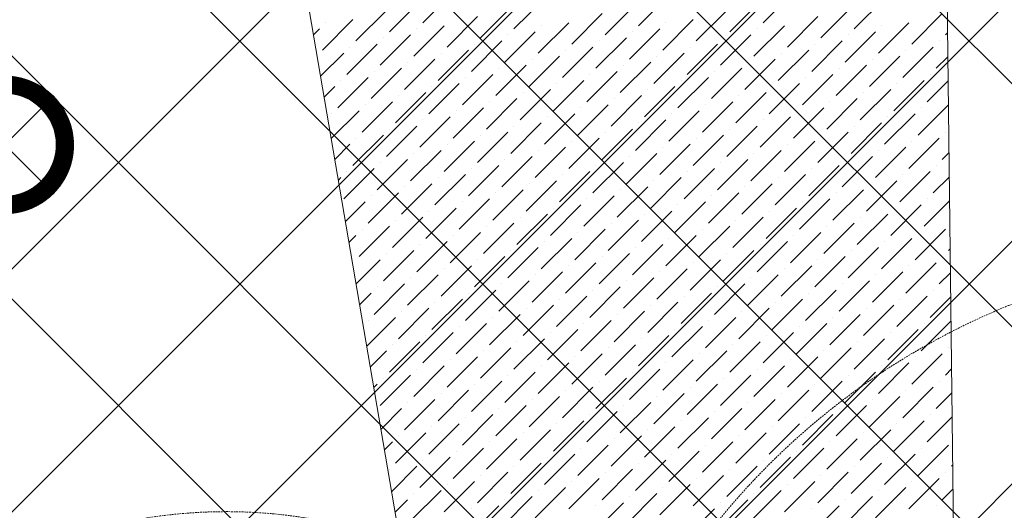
# Model space of a CAD drawing. Header units: millimetres. Extents: x 48523 to 84492, y -23473 to 14877.
# Tile 50 of 69: x 59579 to 61011, y 12045 to 12759. Entities that reach past the tile are written whole.
import ezdxf

# ---------------------------------------------------------------- set-up
doc = ezdxf.new("R2010")
doc.units = ezdxf.units.MM
doc.header["$MEASUREMENT"] = 0
doc.linetypes.add('HIDDENX2', pattern=[0.75, 0.5, -0.25])
doc.layers.get('0').update_dxf_attribs({"lineweight": 5})
for name, color, linetype, lineweight, true_color in [('M-MEP-ELLG-CABLE', 7, 'HIDDENX2', 15, 0x055f91), ('M-MEP-ELLG-LIGHT', 5, 'Continuous', 15, 0x0000ff), ('RCP XREF$0$A-CEILING-01', 9, 'Continuous', 0, 0x808080), ('RCP XREF$0$A-CELING ELEMENT', 9, 'Continuous', 0, 0x808080)]:
    doc.layers.add(name, color=color, linetype=linetype, lineweight=lineweight, true_color=true_color)

# ---------------------------------------------------------------- blocks, each defined once
blk = doc.blocks.new('RCP XREF')
at = {"layer": 'RCP XREF$0$A-CEILING-01', "color": 8, "linetype": 'Continuous', "lineweight": 0, "true_color": 0x808080}
for p, q in [((441.6, 3270), (10551.6, 13380)), ((1148.7, 3270), (11258.7, 13380)), ((1502.2, 3270), (11612.2, 13380)), ((2209.3, 3270), (12319.3, 13380)), ((5943.5, 8418.4), (10905.1, 13380)), ((13839.6, 8080.7), (8540.3, 13380)), ((14016.3, 8257.5), (8893.9, 13380)), ((14193.1, 8434.3), (9247.4, 13380)), ((11820.1, 11160.8), (9601, 13380)), ((14450, 8884.5), (9954.5, 13380)), ((14450, 9238.1), (10308.1, 13380)), ((1855.8, 3270), (11865.8, 13280))]:
    blk.add_line(p, q, dxfattribs=at)
at = {"layer": 'RCP XREF$0$A-CELING ELEMENT', "color": 8, "lineweight": 0, "true_color": 0x808080}
for p, q in [((10648, 8989.5), (9819.5, 13830)), ((10915.7, 13829.8), (10974, 9020))]:
    blk.add_line(p, q, dxfattribs=at)
at = {"layer": 'RCP XREF$0$A-CELING ELEMENT', "color": 8, "linetype": 'Continuous', "lineweight": 0, "true_color": 0x808080, "transparency": 33554687}
for p, q in [((10165.6, 12754.4), (10209.8, 12798.6)), ((10479.4, 12750), (10523.6, 12794.2)), ((10660.6, 12754.4), (10704.8, 12798.6)), ((10117, 12741.2), (10161.2, 12785.4)), ((10249.6, 12732.3), (10293.8, 12776.5)), ((10298.2, 12745.6), (10342.4, 12789.8)), ((10430.8, 12736.8), (10475, 12781)), ((10612, 12741.2), (10656.2, 12785.4)), ((10744.6, 12732.3), (10788.8, 12776.5)), ((10793.2, 12745.6), (10837.4, 12789.8)), ((10068.4, 12727.9), (10112.6, 12772.1)), ((10201, 12719.1), (10245.2, 12763.3)), ((10382.2, 12723.5), (10426.4, 12767.7)), ((10563.4, 12727.9), (10607.6, 12772.1)), ((10695.9, 12719.1), (10740.1, 12763.3)), ((10877.1, 12723.5), (10921.3, 12767.7)), ((10019.8, 12714.7), (10064, 12758.9)), ((10024.2, 12754.4), (10024.2, 12754.4)), ((10152.4, 12705.8), (10196.6, 12750)), ((10333.6, 12710.3), (10377.8, 12754.4)), ((10338, 12750), (10338, 12750)), ((10514.8, 12714.7), (10558.9, 12758.9)), ((10519.2, 12754.4), (10519.2, 12754.4)), ((10647.3, 12705.8), (10691.5, 12750)), ((10828.5, 12710.3), (10872.7, 12754.4)), ((10833, 12750), (10833, 12750)), ((10006.6, 12736.9), (10015.4, 12745.6)), ((10103.7, 12692.6), (10147.9, 12736.8)), ((10156.8, 12745.6), (10156.8, 12745.6)), ((10284.9, 12697), (10329.1, 12741.2)), ((10289.4, 12736.8), (10289.4, 12736.8)), ((10466.1, 12701.4), (10510.3, 12745.6)), ((10470.6, 12741.2), (10470.6, 12741.2)), ((10598.7, 12692.6), (10642.9, 12736.8)), ((10651.8, 12745.6), (10651.8, 12745.6)), ((10779.9, 12697), (10824.1, 12741.2)), ((10784.3, 12736.8), (10784.3, 12736.8)), ((10925.8, 12736.8), (10928.9, 12739.9)), ((10055.1, 12679.3), (10099.3, 12723.5)), ((10059.6, 12719.1), (10059.6, 12719.1)), ((10108.2, 12732.3), (10108.2, 12732.3)), ((10236.3, 12683.7), (10280.5, 12727.9)), ((10240.7, 12723.5), (10240.7, 12723.5)), ((10368.9, 12674.9), (10413.1, 12719.1)), ((10417.5, 12688.2), (10461.7, 12732.3)), ((10421.9, 12727.9), (10421.9, 12727.9)), ((10550.1, 12679.3), (10594.3, 12723.5)), ((10554.5, 12719.1), (10554.5, 12719.1)), ((10603.1, 12732.3), (10603.1, 12732.3)), ((10731.3, 12683.7), (10775.5, 12727.9)), ((10735.7, 12723.5), (10735.7, 12723.5)), ((10863.9, 12674.9), (10908.1, 12719.1)), ((10916.9, 12727.9), (10916.9, 12727.9)), ((10016.9, 12676.5), (10050.7, 12710.3)), ((10187.7, 12670.5), (10231.9, 12714.7)), ((10192.1, 12710.3), (10192.1, 12710.3)), ((10320.3, 12661.6), (10364.5, 12705.8)), ((10373.3, 12714.7), (10373.3, 12714.7)), ((10501.5, 12666.1), (10545.7, 12710.3)), ((10505.9, 12705.8), (10505.9, 12705.8)), ((10682.7, 12670.5), (10726.9, 12714.7)), ((10687.1, 12710.3), (10687.1, 12710.3)), ((10815.3, 12661.6), (10859.5, 12705.8)), ((10868.3, 12714.7), (10868.3, 12714.7)), ((10912.5, 12688.2), (10929.3, 12705)), ((10139.1, 12657.2), (10183.3, 12701.4)), ((10143.5, 12697), (10143.5, 12697)), ((10271.7, 12648.4), (10315.9, 12692.6)), ((10324.7, 12701.4), (10324.7, 12701.4)), ((10452.9, 12652.8), (10497.1, 12697)), ((10457.3, 12692.6), (10457.3, 12692.6)), ((10634.1, 12657.2), (10678.3, 12701.4)), ((10638.5, 12697), (10638.5, 12697)), ((10766.7, 12648.4), (10810.9, 12692.6)), ((10819.7, 12701.4), (10819.7, 12701.4)), ((10090.5, 12644), (10134.7, 12688.2)), ((10094.9, 12683.7), (10094.9, 12683.7)), ((10223.1, 12635.1), (10267.3, 12679.3)), ((10276.1, 12688.2), (10276.1, 12688.2)), ((10404.3, 12639.5), (10448.5, 12683.7)), ((10408.7, 12679.3), (10408.7, 12679.3)), ((10585.5, 12644), (10629.7, 12688.2)), ((10589.9, 12683.7), (10589.9, 12683.7)), ((10718, 12635.1), (10762.2, 12679.3)), ((10771.1, 12688.2), (10771.1, 12688.2)), ((10903.7, 12679.3), (10903.7, 12679.3)), ((10022.1, 12646.3), (10037.5, 12661.6)), ((10041.9, 12630.7), (10086.1, 12674.9)), ((10046.3, 12670.5), (10046.3, 12670.5)), ((10174.5, 12621.9), (10218.7, 12666.1)), ((10178.9, 12661.6), (10178.9, 12661.6)), ((10227.5, 12674.9), (10227.5, 12674.9)), ((10355.7, 12626.3), (10399.8, 12670.5)), ((10360.1, 12666.1), (10360.1, 12666.1)), ((10488.2, 12617.4), (10532.4, 12661.6)), ((10536.8, 12630.7), (10581, 12674.9)), ((10541.3, 12670.5), (10541.3, 12670.5)), ((10669.4, 12621.9), (10713.6, 12666.1)), ((10673.9, 12661.6), (10673.9, 12661.6)), ((10722.5, 12674.9), (10722.5, 12674.9)), ((10850.6, 12626.3), (10894.8, 12670.5)), ((10855, 12666.1), (10855, 12666.1)), ((10899.2, 12639.5), (10929.8, 12670.1)), ((10125.8, 12608.6), (10170, 12652.8)), ((10130.3, 12648.4), (10130.3, 12648.4)), ((10307, 12613), (10351.2, 12657.2)), ((10311.5, 12652.8), (10311.5, 12652.8)), ((10439.6, 12604.2), (10483.8, 12648.4)), ((10492.7, 12657.2), (10492.7, 12657.2)), ((10620.8, 12608.6), (10665, 12652.8)), ((10625.2, 12648.4), (10625.2, 12648.4)), ((10802, 12613), (10846.2, 12657.2)), ((10806.4, 12652.8), (10806.4, 12652.8)), ((10077.2, 12595.3), (10121.4, 12639.5)), ((10081.6, 12635.1), (10081.6, 12635.1)), ((10258.4, 12599.8), (10302.6, 12644)), ((10262.8, 12639.5), (10262.8, 12639.5)), ((10391, 12590.9), (10435.2, 12635.1)), ((10444, 12644), (10444, 12644)), ((10572.2, 12595.3), (10616.4, 12639.5)), ((10576.6, 12635.1), (10576.6, 12635.1)), ((10753.4, 12599.8), (10797.6, 12644)), ((10757.8, 12639.5), (10757.8, 12639.5)), ((10886, 12590.9), (10930.2, 12635.1)), ((10032.4, 12585.9), (10072.8, 12626.3)), ((10033, 12621.9), (10033, 12621.9)), ((10209.8, 12586.5), (10254, 12630.7)), ((10214.2, 12626.3), (10214.2, 12626.3)), ((10342.4, 12577.7), (10386.6, 12621.9)), ((10395.4, 12630.7), (10395.4, 12630.7)), ((10523.6, 12582.1), (10567.8, 12626.3)), ((10528, 12621.9), (10528, 12621.9)), ((10704.8, 12586.5), (10749, 12630.7)), ((10709.2, 12626.3), (10709.2, 12626.3)), ((10837.4, 12577.7), (10881.6, 12621.9)), ((10890.4, 12630.7), (10890.4, 12630.7)), ((10112.6, 12560), (10156.8, 12604.2)), ((10161.2, 12573.2), (10205.4, 12617.4)), ((10165.6, 12613), (10165.6, 12613)), ((10293.8, 12564.4), (10338, 12608.6)), ((10298.2, 12604.2), (10298.2, 12604.2)), ((10346.8, 12617.4), (10346.8, 12617.4)), ((10475, 12568.8), (10519.2, 12613)), ((10479.4, 12608.6), (10479.4, 12608.6)), ((10607.6, 12560), (10651.8, 12604.2)), ((10656.2, 12573.2), (10700.4, 12617.4)), ((10660.6, 12613), (10660.6, 12613)), ((10788.8, 12564.4), (10833, 12608.6)), ((10793.2, 12604.2), (10793.2, 12604.2)), ((10841.8, 12617.4), (10841.8, 12617.4)), ((10064, 12546.7), (10108.2, 12590.9)), ((10117, 12599.8), (10117, 12599.8)), ((10245.2, 12551.2), (10289.4, 12595.3)), ((10249.6, 12590.9), (10249.6, 12590.9)), ((10426.4, 12555.6), (10470.6, 12599.8)), ((10430.8, 12595.3), (10430.8, 12595.3)), ((10558.9, 12546.7), (10603.1, 12590.9)), ((10612, 12599.8), (10612, 12599.8)), ((10740.1, 12551.2), (10784.3, 12595.3)), ((10744.6, 12590.9), (10744.6, 12590.9)), ((10925.8, 12595.3), (10925.8, 12595.3)), ((10037.6, 12555.7), (10059.6, 12577.7)), ((10068.4, 12586.5), (10068.4, 12586.5)), ((10196.6, 12537.9), (10240.7, 12582.1)), ((10201, 12577.7), (10201, 12577.7)), ((10377.8, 12542.3), (10421.9, 12586.5)), ((10382.2, 12582.1), (10382.2, 12582.1)), ((10510.3, 12533.5), (10554.5, 12577.7)), ((10563.4, 12586.5), (10563.4, 12586.5)), ((10691.5, 12537.9), (10735.7, 12582.1)), ((10695.9, 12577.7), (10695.9, 12577.7)), ((10872.7, 12542.3), (10916.9, 12586.5)), ((10877.1, 12582.1), (10877.1, 12582.1)), ((10147.9, 12524.6), (10192.1, 12568.8)), ((10152.4, 12564.4), (10152.4, 12564.4)), ((10329.1, 12529.1), (10373.3, 12573.2)), ((10333.6, 12568.8), (10333.6, 12568.8)), ((10461.7, 12520.2), (10505.9, 12564.4)), ((10514.8, 12573.2), (10514.8, 12573.2)), ((10642.9, 12524.6), (10687.1, 12568.8)), ((10647.3, 12564.4), (10647.3, 12564.4)), ((10824.1, 12529.1), (10868.3, 12573.2)), ((10828.5, 12568.8), (10828.5, 12568.8)), ((10921.3, 12555.6), (10931, 12565.3)), ((10099.3, 12511.4), (10143.5, 12555.6)), ((10103.7, 12551.2), (10103.7, 12551.2)), ((10231.9, 12502.5), (10276.1, 12546.7)), ((10280.5, 12515.8), (10324.7, 12560)), ((10284.9, 12555.6), (10284.9, 12555.6)), ((10413.1, 12507), (10457.3, 12551.2)), ((10417.5, 12546.7), (10417.5, 12546.7)), ((10466.1, 12560), (10466.1, 12560)), ((10594.3, 12511.4), (10638.5, 12555.6)), ((10598.7, 12551.2), (10598.7, 12551.2)), ((10726.9, 12502.5), (10771.1, 12546.7)), ((10775.5, 12515.8), (10819.7, 12560)), ((10779.9, 12555.6), (10779.9, 12555.6)), ((10912.5, 12546.7), (10912.5, 12546.7)), ((10050.7, 12498.1), (10094.9, 12542.3)), ((10055.1, 12537.9), (10055.1, 12537.9)), ((10183.3, 12489.3), (10227.5, 12533.5)), ((10236.3, 12542.3), (10236.3, 12542.3)), ((10364.5, 12493.7), (10408.7, 12537.9)), ((10368.9, 12533.5), (10368.9, 12533.5)), ((10545.7, 12498.1), (10589.9, 12542.3)), ((10550.1, 12537.9), (10550.1, 12537.9)), ((10678.3, 12489.3), (10722.5, 12533.5)), ((10731.3, 12542.3), (10731.3, 12542.3)), ((10859.5, 12493.7), (10903.7, 12537.9)), ((10863.9, 12533.5), (10863.9, 12533.5)), ((10042.8, 12525.5), (10046.3, 12529.1)), ((10134.7, 12476), (10178.9, 12520.2)), ((10187.7, 12529.1), (10187.7, 12529.1)), ((10315.9, 12480.4), (10360.1, 12524.6)), ((10320.3, 12520.2), (10320.3, 12520.2)), ((10497.1, 12484.9), (10541.3, 12529.1)), ((10501.5, 12524.6), (10501.5, 12524.6)), ((10629.7, 12476), (10673.9, 12520.2)), ((10682.7, 12529.1), (10682.7, 12529.1)), ((10810.9, 12480.4), (10855, 12524.6)), ((10815.3, 12520.2), (10815.3, 12520.2)), ((10908.1, 12507), (10931.5, 12530.3)), ((10086.1, 12462.8), (10130.3, 12507)), ((10139.1, 12515.8), (10139.1, 12515.8)), ((10267.3, 12467.2), (10311.5, 12511.4)), ((10271.7, 12507), (10271.7, 12507)), ((10448.5, 12471.6), (10492.7, 12515.8)), ((10452.9, 12511.4), (10452.9, 12511.4)), ((10581, 12462.8), (10625.2, 12507)), ((10634.1, 12515.8), (10634.1, 12515.8)), ((10762.2, 12467.2), (10806.4, 12511.4)), ((10766.7, 12507), (10766.7, 12507)), ((10053.1, 12465.2), (10081.6, 12493.7)), ((10090.5, 12502.5), (10090.5, 12502.5)), ((10218.7, 12453.9), (10262.8, 12498.1)), ((10223.1, 12493.7), (10223.1, 12493.7)), ((10351.2, 12445.1), (10395.4, 12489.3)), ((10399.8, 12458.3), (10444, 12502.5)), ((10404.3, 12498.1), (10404.3, 12498.1)), ((10532.4, 12449.5), (10576.6, 12493.7)), ((10536.8, 12489.3), (10536.8, 12489.3)), ((10585.5, 12502.5), (10585.5, 12502.5)), ((10713.6, 12453.9), (10757.8, 12498.1)), ((10718, 12493.7), (10718, 12493.7)), ((10846.2, 12445.1), (10890.4, 12489.3)), ((10894.8, 12458.3), (10931.9, 12495.4)), ((10899.2, 12498.1), (10899.2, 12498.1)), ((10170, 12440.7), (10214.2, 12484.9)), ((10174.5, 12480.4), (10174.5, 12480.4)), ((10302.6, 12431.8), (10346.8, 12476)), ((10355.7, 12484.9), (10355.7, 12484.9)), ((10483.8, 12436.2), (10528, 12480.4)), ((10488.2, 12476), (10488.2, 12476)), ((10665, 12440.7), (10709.2, 12484.9)), ((10669.4, 12480.4), (10669.4, 12480.4)), ((10797.6, 12431.8), (10841.8, 12476)), ((10850.6, 12484.9), (10850.6, 12484.9)), ((10121.4, 12427.4), (10165.6, 12471.6)), ((10125.8, 12467.2), (10125.8, 12467.2)), ((10254, 12418.6), (10298.2, 12462.8)), ((10307, 12471.6), (10307, 12471.6)), ((10435.2, 12423), (10479.4, 12467.2)), ((10439.6, 12462.8), (10439.6, 12462.8)), ((10616.4, 12427.4), (10660.6, 12471.6)), ((10620.8, 12467.2), (10620.8, 12467.2)), ((10749, 12418.6), (10793.2, 12462.8)), ((10802, 12471.6), (10802, 12471.6)), ((10072.8, 12414.2), (10117, 12458.3)), ((10077.2, 12453.9), (10077.2, 12453.9)), ((10205.4, 12405.3), (10249.6, 12449.5)), ((10258.4, 12458.3), (10258.4, 12458.3)), ((10386.6, 12409.7), (10430.8, 12453.9)), ((10391, 12449.5), (10391, 12449.5)), ((10567.8, 12414.2), (10612, 12458.3)), ((10572.2, 12453.9), (10572.2, 12453.9)), ((10700.4, 12405.3), (10744.6, 12449.5)), ((10753.4, 12458.3), (10753.4, 12458.3)), ((10881.6, 12409.7), (10925.8, 12453.9)), ((10886, 12449.5), (10886, 12449.5)), ((10058.3, 12435), (10068.4, 12445.1)), ((10156.8, 12392.1), (10201, 12436.2)), ((10161.2, 12431.8), (10161.2, 12431.8)), ((10209.8, 12445.1), (10209.8, 12445.1)), ((10338, 12396.5), (10382.2, 12440.7)), ((10342.4, 12436.2), (10342.4, 12436.2)), ((10470.6, 12387.6), (10514.8, 12431.8)), ((10519.2, 12400.9), (10563.4, 12445.1)), ((10523.6, 12440.7), (10523.6, 12440.7)), ((10651.8, 12392.1), (10695.9, 12436.2)), ((10656.2, 12431.8), (10656.2, 12431.8)), ((10704.8, 12445.1), (10704.8, 12445.1)), ((10833, 12396.5), (10877.1, 12440.7)), ((10837.4, 12436.2), (10837.4, 12436.2)), ((10108.2, 12378.8), (10152.4, 12423)), ((10112.6, 12418.6), (10112.6, 12418.6)), ((10289.4, 12383.2), (10333.6, 12427.4)), ((10293.8, 12423), (10293.8, 12423)), ((10421.9, 12374.4), (10466.1, 12418.6)), ((10475, 12427.4), (10475, 12427.4)), ((10603.1, 12378.8), (10647.3, 12423)), ((10607.6, 12418.6), (10607.6, 12418.6)), ((10784.3, 12383.2), (10828.5, 12427.4)), ((10788.8, 12423), (10788.8, 12423)), ((10930.2, 12423), (10932.7, 12425.5)), ((10064, 12405.3), (10064, 12405.3)), ((10068.6, 12374.6), (10103.7, 12409.7)), ((10240.7, 12370), (10284.9, 12414.2)), ((10245.2, 12409.7), (10245.2, 12409.7)), ((10373.3, 12361.1), (10417.5, 12405.3)), ((10426.4, 12414.2), (10426.4, 12414.2)), ((10554.5, 12365.5), (10598.7, 12409.7)), ((10558.9, 12405.3), (10558.9, 12405.3)), ((10735.7, 12370), (10779.9, 12414.2)), ((10740.1, 12409.7), (10740.1, 12409.7)), ((10868.3, 12361.1), (10912.5, 12405.3)), ((10921.3, 12414.2), (10921.3, 12414.2)), ((10192.1, 12356.7), (10236.3, 12400.9)), ((10196.6, 12396.5), (10196.6, 12396.5)), ((10324.7, 12347.9), (10368.9, 12392.1)), ((10377.8, 12400.9), (10377.8, 12400.9)), ((10505.9, 12352.3), (10550.1, 12396.5)), ((10510.3, 12392.1), (10510.3, 12392.1)), ((10687.1, 12356.7), (10731.3, 12400.9)), ((10691.5, 12396.5), (10691.5, 12396.5)), ((10819.7, 12347.9), (10863.9, 12392.1)), ((10872.7, 12400.9), (10872.7, 12400.9)), ((10916.9, 12374.4), (10933.2, 12390.6)), ((10143.5, 12343.4), (10187.7, 12387.6)), ((10147.9, 12383.2), (10147.9, 12383.2)), ((10276.1, 12334.6), (10320.3, 12378.8)), ((10329.1, 12387.6), (10329.1, 12387.6)), ((10457.3, 12339), (10501.5, 12383.2)), ((10461.7, 12378.8), (10461.7, 12378.8)), ((10638.5, 12343.4), (10682.7, 12387.6)), ((10642.9, 12383.2), (10642.9, 12383.2)), ((10771.1, 12334.6), (10815.3, 12378.8)), ((10824.1, 12387.6), (10824.1, 12387.6)), ((10073.8, 12344.4), (10090.5, 12361.1)), ((10094.9, 12330.2), (10139.1, 12374.4)), ((10099.3, 12370), (10099.3, 12370)), ((10227.5, 12321.3), (10271.7, 12365.5)), ((10231.9, 12361.1), (10231.9, 12361.1)), ((10280.5, 12374.4), (10280.5, 12374.4)), ((10408.7, 12325.8), (10452.9, 12370)), ((10413.1, 12365.5), (10413.1, 12365.5)), ((10541.3, 12316.9), (10585.5, 12361.1)), ((10589.9, 12330.2), (10634.1, 12374.4)), ((10594.3, 12370), (10594.3, 12370)), ((10722.5, 12321.3), (10766.7, 12365.5)), ((10726.9, 12361.1), (10726.9, 12361.1)), ((10775.5, 12374.4), (10775.5, 12374.4)), ((10908.1, 12365.5), (10908.1, 12365.5)), ((10178.9, 12308.1), (10223.1, 12352.3)), ((10183.3, 12347.9), (10183.3, 12347.9)), ((10360.1, 12312.5), (10404.3, 12356.7)), ((10364.5, 12352.3), (10364.5, 12352.3)), ((10492.7, 12303.7), (10536.8, 12347.9)), ((10545.7, 12356.7), (10545.7, 12356.7)), ((10673.9, 12308.1), (10718, 12352.3)), ((10678.3, 12347.9), (10678.3, 12347.9)), ((10855, 12312.5), (10899.2, 12356.7)), ((10859.5, 12352.3), (10859.5, 12352.3)), ((10903.7, 12325.8), (10933.6, 12355.7)), ((10130.3, 12294.8), (10174.5, 12339)), ((10134.7, 12334.6), (10134.7, 12334.6)), ((10311.5, 12299.2), (10355.7, 12343.4)), ((10315.9, 12339), (10315.9, 12339)), ((10444, 12290.4), (10488.2, 12334.6)), ((10497.1, 12343.4), (10497.1, 12343.4)), ((10625.2, 12294.8), (10669.4, 12339)), ((10629.7, 12334.6), (10629.7, 12334.6)), ((10806.4, 12299.2), (10850.6, 12343.4)), ((10810.9, 12339), (10810.9, 12339)), ((10084.1, 12284), (10125.8, 12325.8)), ((10086.1, 12321.3), (10086.1, 12321.3)), ((10262.8, 12286), (10307, 12330.2)), ((10267.3, 12325.8), (10267.3, 12325.8)), ((10395.4, 12277.1), (10439.6, 12321.3)), ((10448.5, 12330.2), (10448.5, 12330.2)), ((10576.6, 12281.6), (10620.8, 12325.8)), ((10581, 12321.3), (10581, 12321.3)), ((10757.8, 12286), (10802, 12330.2)), ((10762.2, 12325.8), (10762.2, 12325.8)), ((10890.4, 12277.1), (10934, 12320.7)), ((10165.6, 12259.5), (10209.8, 12303.7)), ((10214.2, 12272.7), (10258.4, 12316.9)), ((10218.7, 12312.5), (10218.7, 12312.5)), ((10346.8, 12263.9), (10391, 12308.1)), ((10351.2, 12303.7), (10351.2, 12303.7)), ((10399.8, 12316.9), (10399.8, 12316.9)), ((10528, 12268.3), (10572.2, 12312.5)), ((10532.4, 12308.1), (10532.4, 12308.1)), ((10660.6, 12259.5), (10704.8, 12303.7)), ((10709.2, 12272.7), (10753.4, 12316.9)), ((10713.6, 12312.5), (10713.6, 12312.5)), ((10841.8, 12263.9), (10886, 12308.1)), ((10846.2, 12303.7), (10846.2, 12303.7)), ((10894.8, 12316.9), (10894.8, 12316.9)), ((10117, 12246.2), (10161.2, 12290.4)), ((10170, 12299.2), (10170, 12299.2)), ((10298.2, 12250.6), (10342.4, 12294.8)), ((10302.6, 12290.4), (10302.6, 12290.4)), ((10479.4, 12255.1), (10523.6, 12299.2)), ((10483.8, 12294.8), (10483.8, 12294.8)), ((10612, 12246.2), (10656.2, 12290.4)), ((10665, 12299.2), (10665, 12299.2)), ((10793.2, 12250.6), (10837.4, 12294.8)), ((10797.6, 12290.4), (10797.6, 12290.4)), ((10089.3, 12253.8), (10112.6, 12277.1)), ((10121.4, 12286), (10121.4, 12286)), ((10249.6, 12237.4), (10293.8, 12281.6)), ((10254, 12277.1), (10254, 12277.1)), ((10430.8, 12241.8), (10475, 12286)), ((10435.2, 12281.6), (10435.2, 12281.6)), ((10563.4, 12233), (10607.6, 12277.1)), ((10616.4, 12286), (10616.4, 12286)), ((10744.6, 12237.4), (10788.8, 12281.6)), ((10749, 12277.1), (10749, 12277.1)), ((10930.2, 12281.6), (10930.2, 12281.6)), ((10201, 12224.1), (10245.2, 12268.3)), ((10205.4, 12263.9), (10205.4, 12263.9)), ((10382.2, 12228.5), (10426.4, 12272.7)), ((10386.6, 12268.3), (10386.6, 12268.3)), ((10514.8, 12219.7), (10558.9, 12263.9)), ((10567.8, 12272.7), (10567.8, 12272.7)), ((10695.9, 12224.1), (10740.1, 12268.3)), ((10700.4, 12263.9), (10700.4, 12263.9)), ((10877.1, 12228.5), (10921.3, 12272.7)), ((10881.6, 12268.3), (10881.6, 12268.3)), ((10152.4, 12210.9), (10196.6, 12255.1)), ((10156.8, 12250.6), (10156.8, 12250.6)), ((10284.9, 12202), (10329.1, 12246.2)), ((10333.6, 12215.3), (10377.8, 12259.5)), ((10338, 12255.1), (10338, 12255.1)), ((10466.1, 12206.4), (10510.3, 12250.6)), ((10470.6, 12246.2), (10470.6, 12246.2)), ((10519.2, 12259.5), (10519.2, 12259.5)), ((10647.3, 12210.9), (10691.5, 12255.1)), ((10651.8, 12250.6), (10651.8, 12250.6)), ((10779.9, 12202), (10824.1, 12246.2)), ((10828.5, 12215.3), (10872.7, 12259.5)), ((10833, 12255.1), (10833, 12255.1)), ((10925.8, 12241.8), (10934.8, 12250.9)), ((10103.7, 12197.6), (10147.9, 12241.8)), ((10108.2, 12237.4), (10108.2, 12237.4)), ((10236.3, 12188.8), (10280.5, 12233)), ((10289.4, 12241.8), (10289.4, 12241.8)), ((10417.5, 12193.2), (10461.7, 12237.4)), ((10421.9, 12233), (10421.9, 12233)), ((10598.7, 12197.6), (10642.9, 12241.8)), ((10603.1, 12237.4), (10603.1, 12237.4)), ((10731.3, 12188.8), (10775.5, 12233)), ((10784.3, 12241.8), (10784.3, 12241.8)), ((10916.9, 12233), (10916.9, 12233)), ((10094.4, 12223.7), (10099.3, 12228.5)), ((10187.7, 12175.5), (10231.9, 12219.7)), ((10240.7, 12228.5), (10240.7, 12228.5)), ((10368.9, 12179.9), (10413.1, 12224.1)), ((10373.3, 12219.7), (10373.3, 12219.7)), ((10550.1, 12184.3), (10594.3, 12228.5)), ((10554.5, 12224.1), (10554.5, 12224.1)), ((10682.7, 12175.5), (10726.9, 12219.7)), ((10735.7, 12228.5), (10735.7, 12228.5)), ((10863.9, 12179.9), (10908.1, 12224.1)), ((10868.3, 12219.7), (10868.3, 12219.7)), ((10139.1, 12162.2), (10183.3, 12206.4)), ((10192.1, 12215.3), (10192.1, 12215.3)), ((10320.3, 12166.7), (10364.5, 12210.9)), ((10324.7, 12206.4), (10324.7, 12206.4)), ((10501.5, 12171.1), (10545.7, 12215.3)), ((10505.9, 12210.9), (10505.9, 12210.9)), ((10634.1, 12162.2), (10678.3, 12206.4)), ((10687.1, 12215.3), (10687.1, 12215.3)), ((10815.3, 12166.7), (10859.5, 12210.9)), ((10819.7, 12206.4), (10819.7, 12206.4)), ((10912.5, 12193.2), (10935.3, 12216)), ((10104.8, 12163.3), (10134.7, 12193.2)), ((10143.5, 12202), (10143.5, 12202)), ((10271.7, 12153.4), (10315.9, 12197.6)), ((10276.1, 12193.2), (10276.1, 12193.2)), ((10404.3, 12144.6), (10448.5, 12188.8)), ((10452.9, 12157.8), (10497.1, 12202)), ((10457.3, 12197.6), (10457.3, 12197.6)), ((10585.5, 12149), (10629.7, 12193.2)), ((10589.9, 12188.8), (10589.9, 12188.8)), ((10638.5, 12202), (10638.5, 12202)), ((10766.7, 12153.4), (10810.9, 12197.6)), ((10771.1, 12193.2), (10771.1, 12193.2)), ((10223.1, 12140.1), (10267.3, 12184.3)), ((10227.5, 12179.9), (10227.5, 12179.9)), ((10355.7, 12131.3), (10399.8, 12175.5)), ((10408.7, 12184.3), (10408.7, 12184.3)), ((10536.8, 12135.7), (10581, 12179.9)), ((10541.3, 12175.5), (10541.3, 12175.5)), ((10718, 12140.1), (10762.2, 12184.3)), ((10722.5, 12179.9), (10722.5, 12179.9)), ((10850.6, 12131.3), (10894.8, 12175.5)), ((10899.2, 12144.6), (10935.7, 12181)), ((10903.7, 12184.3), (10903.7, 12184.3)), ((10174.5, 12126.9), (10218.7, 12171.1)), ((10178.9, 12166.7), (10178.9, 12166.7)), ((10307, 12118), (10351.2, 12162.2)), ((10360.1, 12171.1), (10360.1, 12171.1)), ((10488.2, 12122.5), (10532.4, 12166.7)), ((10492.7, 12162.2), (10492.7, 12162.2)), ((10669.4, 12126.9), (10713.6, 12171.1)), ((10673.9, 12166.7), (10673.9, 12166.7)), ((10802, 12118), (10846.2, 12162.2)), ((10855, 12171.1), (10855, 12171.1)), ((10125.8, 12113.6), (10170, 12157.8)), ((10130.3, 12153.4), (10130.3, 12153.4)), ((10258.4, 12104.8), (10302.6, 12149)), ((10311.5, 12157.8), (10311.5, 12157.8)), ((10439.6, 12109.2), (10483.8, 12153.4)), ((10444, 12149), (10444, 12149)), ((10620.8, 12113.6), (10665, 12157.8)), ((10625.2, 12153.4), (10625.2, 12153.4)), ((10753.4, 12104.8), (10797.6, 12149)), ((10806.4, 12157.8), (10806.4, 12157.8)), ((10109.9, 12133.1), (10121.4, 12144.6)), ((10209.8, 12091.5), (10254, 12135.7)), ((10214.2, 12131.3), (10214.2, 12131.3)), ((10262.8, 12144.6), (10262.8, 12144.6)), ((10391, 12096), (10435.2, 12140.1)), ((10395.4, 12135.7), (10395.4, 12135.7)), ((10523.6, 12087.1), (10567.8, 12131.3)), ((10572.2, 12100.4), (10616.4, 12144.6)), ((10576.6, 12140.1), (10576.6, 12140.1)), ((10704.8, 12091.5), (10749, 12135.7)), ((10709.2, 12131.3), (10709.2, 12131.3)), ((10757.8, 12144.6), (10757.8, 12144.6)), ((10886, 12096), (10930.2, 12140.1)), ((10890.4, 12135.7), (10890.4, 12135.7)), ((10161.2, 12078.3), (10205.4, 12122.5)), ((10165.6, 12118), (10165.6, 12118)), ((10342.4, 12082.7), (10386.6, 12126.9)), ((10346.8, 12122.5), (10346.8, 12122.5)), ((10475, 12073.9), (10519.2, 12118)), ((10528, 12126.9), (10528, 12126.9)), ((10656.2, 12078.3), (10700.4, 12122.5)), ((10660.6, 12118), (10660.6, 12118)), ((10837.4, 12082.7), (10881.6, 12126.9)), ((10841.8, 12122.5), (10841.8, 12122.5)), ((10117, 12104.8), (10117, 12104.8)), ((10120.3, 12072.7), (10156.8, 12109.2)), ((10293.8, 12069.4), (10338, 12113.6)), ((10298.2, 12109.2), (10298.2, 12109.2)), ((10426.4, 12060.6), (10470.6, 12104.8)), ((10479.4, 12113.6), (10479.4, 12113.6)), ((10607.6, 12065), (10651.8, 12109.2)), ((10612, 12104.8), (10612, 12104.8)), ((10788.8, 12069.4), (10833, 12113.6)), ((10793.2, 12109.2), (10793.2, 12109.2)), ((10934.6, 12109.2), (10936.5, 12111.2)), ((10245.2, 12056.2), (10289.4, 12100.4)), ((10249.6, 12096), (10249.6, 12096)), ((10377.8, 12047.3), (10421.9, 12091.5)), ((10430.8, 12100.4), (10430.8, 12100.4)), ((10558.9, 12051.8), (10603.1, 12096)), ((10563.4, 12091.5), (10563.4, 12091.5)), ((10740.1, 12056.2), (10784.3, 12100.4)), ((10744.6, 12096), (10744.6, 12096)), ((10872.7, 12047.3), (10916.9, 12091.5)), ((10925.8, 12100.4), (10925.8, 12100.4)), ((10147.9, 12029.7), (10192.1, 12073.9)), ((10196.6, 12042.9), (10240.7, 12087.1)), ((10201, 12082.7), (10201, 12082.7)), ((10329.1, 12034.1), (10373.3, 12078.3)), ((10333.6, 12073.9), (10333.6, 12073.9)), ((10382.2, 12087.1), (10382.2, 12087.1)), ((10510.3, 12038.5), (10554.5, 12082.7)), ((10514.8, 12078.3), (10514.8, 12078.3)), ((10642.9, 12029.7), (10687.1, 12073.9)), ((10691.5, 12042.9), (10735.7, 12087.1)), ((10695.9, 12082.7), (10695.9, 12082.7)), ((10824.1, 12034.1), (10868.3, 12078.3)), ((10828.5, 12073.9), (10828.5, 12073.9)), ((10877.1, 12087.1), (10877.1, 12087.1)), ((10921.3, 12060.6), (10937, 12076.2)), ((10125.5, 12042.5), (10143.5, 12060.6)), ((10152.4, 12069.4), (10152.4, 12069.4)), ((10280.5, 12020.8), (10324.7, 12065)), ((10284.9, 12060.6), (10284.9, 12060.6)), ((10461.7, 12025.2), (10505.9, 12069.4)), ((10466.1, 12065), (10466.1, 12065)), ((10594.3, 12016.4), (10638.5, 12060.6)), ((10647.3, 12069.4), (10647.3, 12069.4)), ((10775.5, 12020.8), (10819.7, 12065)), ((10779.9, 12060.6), (10779.9, 12060.6)), ((10231.9, 12007.6), (10276.1, 12051.8)), ((10236.3, 12047.3), (10236.3, 12047.3)), ((10413.1, 12012), (10457.3, 12056.2)), ((10417.5, 12051.8), (10417.5, 12051.8)), ((10545.7, 12003.1), (10589.9, 12047.3)), ((10598.7, 12056.2), (10598.7, 12056.2)), ((10726.9, 12007.6), (10771.1, 12051.8)), ((10731.3, 12047.3), (10731.3, 12047.3)), ((10912.5, 12051.8), (10912.5, 12051.8))]:
    blk.add_line(p, q, dxfattribs=at)
blk = doc.blocks.new('*U27')
at = {"lineweight": 0}
h = blk.add_hatch(dxfattribs=at)
h.set_pattern_fill('ANSI31', color=0)
h.paths.add_polyline_path([(-70.7, 70.7), (-53, 53, -0.414214), (53, 53), (70.7, 70.7, 0.414214)])
h.paths.add_polyline_path([(75, 0, -0.198912), (53, -53), (70.7, -70.7, 0.198912), (100, 0, 0.198912), (70.7, 70.7), (53, 53, -0.198912)])
h.paths.add_polyline_path([(-53, -53), (-70.7, -70.7, 0.414214), (70.7, -70.7), (53, -53, -0.414214)])
h.paths.add_polyline_path([(-75, 0, -0.198912), (-53, 53), (-70.7, 70.7, 0.198912), (-100, 0, 0.198912), (-70.7, -70.7), (-53, -53, -0.198912)])
at = {"color": 0}
for p, q in [((-53, 53), (53, -53)), ((-53, -53), (53, 53))]:
    blk.add_line(p, q, dxfattribs=at)
at = {"color": 0, "lineweight": 0}
for radius in [100, 75]:
    blk.add_circle((0, 0), radius, dxfattribs=at)

msp = doc.modelspace()

# ---------------------------------------------------------------- linework, layer by layer
at = {"layer": 'M-MEP-ELLG-CABLE', "color": 1, "ltscale": 5, "true_color": 0xff0000}
msp.add_lwpolyline([(62438.4, 8412, 0.813068), (62784.9, 10378.8, -0.155402), (61232.1, 10502.2, -0.133357), (59493.4, 10037.2, 0.335314), (58439.1, 10206, -0.583679), (58755.2, 9574.4, -0.293805), (57776.3, 8612.6, -0.509133), (57051.4, 7276.1, -0.503434), (56820.4, 6162.4, -0.396044), (56800, 5330.3, -0.630312), (56484, 7017.2, -0.480048), (56635.4, 8031.8, -0.564154), (56932.6, 8974.6, -0.504283), (59140.2, 11316.1, -0.692532), (60445, 11780.8, -0.633277), (62355.4, 11850.4)], format="xyb", dxfattribs=at)

# ---------------------------------------------------------------- block references
msp.add_blockref('RCP XREF', (50000, 0))
at = {"layer": 'M-MEP-ELLG-LIGHT', "color": 1, "true_color": 0xff0000}
msp.add_blockref('*U27', (59557.5, 12576.8), dxfattribs=at)

doc.saveas('drawing.dxf')
